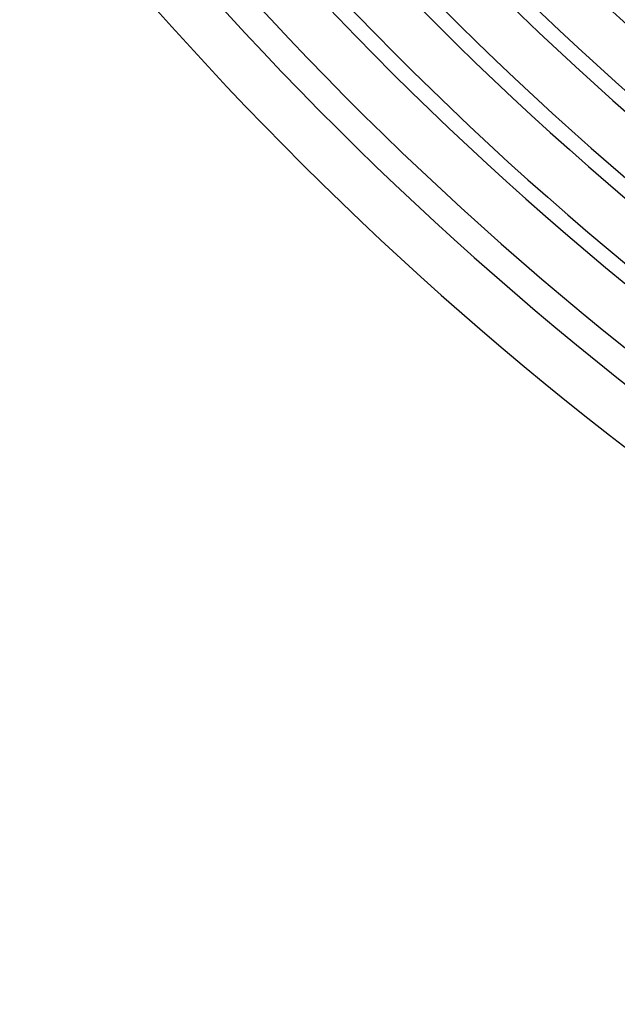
# Model space of a CAD drawing. Header units: millimetres. Extents: x -310 to 310, y -273 to 273.
# Tile 1 of 84: x -213 to -165, y -258 to -180. Entities that reach past the tile are written whole.
import ezdxf

# ---------------------------------------------------------------- set-up
doc = ezdxf.new("R2010")
doc.units = ezdxf.units.MM
doc.layers.add('THICK', color=7, linetype='Continuous')

msp = doc.modelspace()

# ---------------------------------------------------------------- linework, layer by layer
at = {"layer": 'THICK'}
for radius, start, end in [(258.5, 179.99998, 0), (253.25, 179.99998, 0), (248, 179.99998, 0), (242.75, 179.99998, 0), (237.5, 179.99998, 0), (232.25, 179.99998, 0), (227, 179.99998, 0), (221.75, 179.99998, 0), (216.5, 179.99998, 0), (211.25, 179.99998, 0), (206, 179.99998, 0), (200.75, 179.99998, 0), (195.5, 179.99998, 0), (190.25, 179.99998, 0), (185, 179.99998, 0), (263.75, 180.12179, 239.87825), (270, 180.42368, 239.5763), (266, 180.43079, 239.5692), (259.75, 180.44116, 239.55883), (254.5, 180.45027, 239.54972), (249.25, 180.45978, 239.54026), (244, 180.46963, 239.53035), (238.75, 180.47995, 239.52004), (233.5, 180.49078, 239.50921), (228.25, 180.50206, 239.49792), (223, 180.51387, 239.48612), (217.75, 180.52624, 239.47374), (212.5, 180.53925, 239.46074)]:
    msp.add_arc((0, 0), radius, start, end, dxfattribs=at)

doc.saveas('drawing.dxf')
